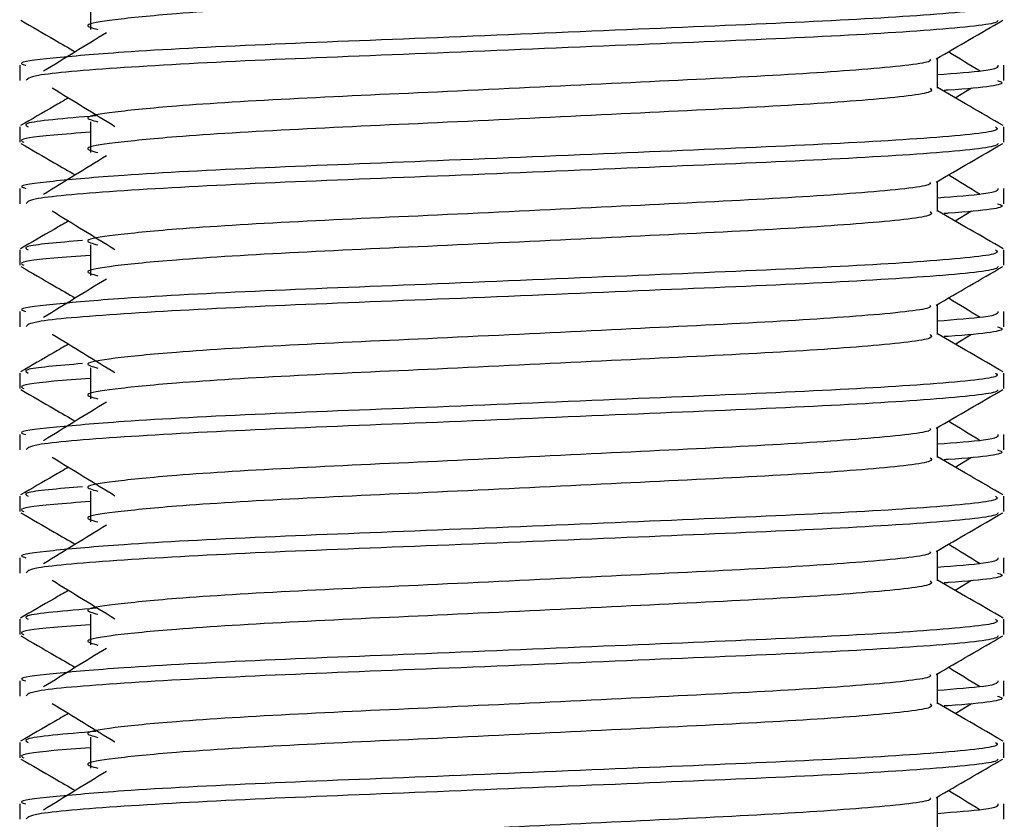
# Model space of a CAD drawing. Header units: millimetres. Extents: x 0 to 420, y 0 to 297.
# Tile 59 of 77: x 328.92 to 330.16, y 185.58 to 186.58. Entities that reach past the tile are written whole.
import ezdxf

# ---------------------------------------------------------------- set-up
doc = ezdxf.new("R2010")
doc.units = ezdxf.units.MM

msp = doc.modelspace()

# ---------------------------------------------------------------- linework, layer by layer
at = {"color": 7, "linetype": 'Continuous', "lineweight": 25}
for p, q in [((329.01002, 186.60986), (329.01002, 186.57127)), ((330.07251, 186.49752), (330.07251, 186.53516)), ((328.92114, 186.52631), (328.92114, 186.50707)), ((330.15606, 186.50707), (330.15606, 186.52631)), ((330.09477, 186.48544), (330.11543, 186.49809)), ((328.92114, 186.44911), (328.92114, 186.42986)), ((329.01002, 186.45549), (329.01002, 186.4169)), ((330.15606, 186.42986), (330.15606, 186.44911)), ((330.07251, 186.34316), (330.07251, 186.38079)), ((328.92114, 186.37195), (328.92114, 186.35271)), ((330.15606, 186.35271), (330.15606, 186.37195)), ((330.09477, 186.33107), (330.11543, 186.34373)), ((329.01002, 186.30113), (329.01002, 186.26254)), ((328.92114, 186.29474), (328.92114, 186.2755)), ((330.15606, 186.2755), (330.15606, 186.29474)), ((330.07251, 186.18879), (330.07251, 186.22643)), ((328.92114, 186.21758), (328.92114, 186.19834)), ((330.15606, 186.19834), (330.15606, 186.21758)), ((330.09477, 186.17671), (330.11543, 186.18936)), ((328.92114, 186.14038), (328.92114, 186.12113)), ((329.01002, 186.14676), (329.01002, 186.10817)), ((330.15606, 186.12113), (330.15606, 186.14038)), ((330.07251, 186.03443), (330.07251, 186.07206)), ((328.92114, 186.06322), (328.92114, 186.04398)), ((330.15606, 186.04398), (330.15606, 186.06322)), ((330.09477, 186.02234), (330.11543, 186.035)), ((329.01002, 185.9924), (329.01002, 185.95381)), ((328.92114, 185.98602), (328.92114, 185.96677)), ((330.15606, 185.96677), (330.15606, 185.98602)), ((330.07251, 185.88006), (330.07251, 185.9177)), ((328.92114, 185.90885), (328.92114, 185.88961)), ((330.15606, 185.88961), (330.15606, 185.90885)), ((330.09477, 185.86798), (330.11543, 185.88063)), ((328.92114, 185.83165), (328.92114, 185.8124)), ((329.01002, 185.83803), (329.01002, 185.79944)), ((330.15606, 185.8124), (330.15606, 185.83165)), ((330.07251, 185.7257), (330.07251, 185.76333)), ((328.92114, 185.75449), (328.92114, 185.73525)), ((330.15606, 185.73525), (330.15606, 185.75449)), ((330.09477, 185.71361), (330.11543, 185.72627)), ((329.01002, 185.68367), (329.01002, 185.64508)), ((328.92114, 185.67729), (328.92114, 185.65804)), ((330.15606, 185.65804), (330.15606, 185.67729)), ((330.07251, 185.57133), (330.07251, 185.60897)), ((328.92114, 185.60012), (328.92114, 185.58088)), ((330.15606, 185.58088), (330.15606, 185.60012))]:
    msp.add_line(p, q, dxfattribs=at)
for points, knots in [([(330.06327, 186.65177), (330.06497, 186.65027), (330.07004, 186.64579), (329.99489, 186.63716), (329.85397, 186.62816), (329.66456, 186.61917), (329.45841, 186.60898), (329.26329, 186.60045), (329.11907, 186.59168), (329.03597, 186.58331), (328.99717, 186.57714), (329.01228, 186.57298), (329.01901, 186.57113)], [0, 0, 0, 0, 0.059132, 0.1771634, 0.2920638, 0.4068492, 0.5248979, 0.6384095, 0.7547738, 0.8442256, 0.9306466, 1, 1, 1, 1]), ([(330.14537, 186.60347), (330.14729, 186.602), (330.15308, 186.59753), (330.06626, 186.58893), (329.90332, 186.57992), (329.68429, 186.57094), (329.44581, 186.56075), (329.22039, 186.55221), (329.05281, 186.54345), (328.95897, 186.53506), (328.91607, 186.53001), (328.92644, 186.52701), (328.92886, 186.52631)], [0, 0, 0, 0, 0.0610772, 0.1845123, 0.3046768, 0.4247211, 0.5481742, 0.6668878, 0.7885815, 0.8821287, 0.9725098, 1, 1, 1, 1]), ([(328.92261, 186.58267), (328.93657, 186.57459), (328.95934, 186.56142), (328.98211, 186.54823), (328.99092, 186.54313)], [0, 0, 0, 0, 0.6131696, 1, 1, 1, 1]), ([(330.14868, 186.58257), (330.14821, 186.58161), (330.14624, 186.57762), (330.06646, 186.56962), (329.90329, 186.56062), (329.68424, 186.55164), (329.44603, 186.54145), (329.21955, 186.53292), (329.04133, 186.52336), (328.93391, 186.51425), (328.93055, 186.50919), (328.92915, 186.50707)], [0, 0, 0, 0, 0.0399117, 0.1661575, 0.2890582, 0.4118359, 0.5381002, 0.6595169, 0.7839817, 0.9096926, 1, 1, 1, 1]), ([(330.07084, 186.53419), (330.08479, 186.54227), (330.11271, 186.55844), (330.14063, 186.57459), (330.15459, 186.58267)], [0, 0, 0, 0, 0.4999356, 1, 1, 1, 1]), ([(329.02997, 186.56706), (329.01681, 186.559), (328.9905, 186.54289), (328.96424, 186.52677), (328.95111, 186.51872)], [0, 0, 0, 0, 0.49999, 1, 1, 1, 1]), ([(330.12609, 186.51872), (330.11297, 186.52677), (330.09971, 186.53491), (330.08642, 186.54305), (330.08629, 186.54313)], [0, 0, 0, 0, 0.9898318, 1, 1, 1, 1]), ([(330.06304, 186.53407), (330.06367, 186.5332), (330.06651, 186.52932), (329.99382, 186.52138), (329.85425, 186.51239), (329.66448, 186.5034), (329.45843, 186.49321), (329.26329, 186.48467), (329.11907, 186.47591), (329.03597, 186.46753), (328.99716, 186.46137), (329.01229, 186.4572), (329.01903, 186.45535)], [0, 0, 0, 0, 0.0351066, 0.1561349, 0.2739528, 0.3916527, 0.5126988, 0.6290926, 0.7484115, 0.8401345, 0.9287498, 1, 1, 1, 1]), ([(330.14834, 186.52631), (330.14869, 186.52401), (330.14927, 186.52011), (330.0948, 186.51587), (330.07251, 186.51413)], [0, 0, 0, 0, 0.5906829, 1, 1, 1, 1]), ([(328.96177, 186.49809), (328.97493, 186.49003), (329.00125, 186.47392), (329.0275, 186.4578), (329.04063, 186.44974)], [0, 0, 0, 0, 0.5000113, 1, 1, 1, 1]), ([(330.15489, 186.45065), (330.14093, 186.45873), (330.11347, 186.47462), (330.08601, 186.49051), (330.07251, 186.49832)], [0, 0, 0, 0, 0.50836813, 1, 1, 1, 1]), ([(330.14805, 186.50707), (330.1503, 186.50635), (330.16177, 186.50266), (330.13391, 186.4982), (330.08267, 186.49489), (330.0809, 186.49478)], [0, 0, 0, 0, 0.1902956, 0.9720933, 1, 1, 1, 1]), ([(328.98243, 186.48544), (328.97635, 186.48192), (328.95631, 186.47032), (328.93627, 186.45873), (328.92231, 186.45065)], [0, 0, 0, 0, 0.3033381, 1, 1, 1, 1]), ([(330.06327, 186.4974), (330.06497, 186.49591), (330.07004, 186.49142), (329.99489, 186.4828), (329.85397, 186.47379), (329.66456, 186.46481), (329.45841, 186.45462), (329.26329, 186.44608), (329.11907, 186.43732), (329.03597, 186.42894), (328.99717, 186.42278), (329.01228, 186.41862), (329.01901, 186.41677)], [0, 0, 0, 0, 0.059132, 0.1771634, 0.2920638, 0.4068492, 0.5248979, 0.6384095, 0.7547738, 0.8442256, 0.9306466, 1, 1, 1, 1]), ([(329.01667, 186.46288), (328.97837, 186.45965), (328.92197, 186.4549), (328.92943, 186.45052), (328.93183, 186.44911)], [0, 0, 0, 0, 0.6789949, 1, 1, 1, 1]), ([(330.14537, 186.44911), (330.14729, 186.44763), (330.15308, 186.44316), (330.06626, 186.43456), (329.90332, 186.42555), (329.68429, 186.41657), (329.44581, 186.40638), (329.22039, 186.39784), (329.05281, 186.38908), (328.95897, 186.38069), (328.91607, 186.37564), (328.92644, 186.37265), (328.92886, 186.37195)], [0, 0, 0, 0, 0.0610772, 0.1845123, 0.3046768, 0.4247211, 0.5481742, 0.6668878, 0.7885815, 0.8821287, 0.9725098, 1, 1, 1, 1]), ([(329.01002, 186.44234), (328.9936, 186.44113), (328.94315, 186.43744), (328.91908, 186.43353), (328.92492, 186.43055), (328.92627, 186.42986)], [0, 0, 0, 0, 0.2705432, 0.831179, 1, 1, 1, 1]), ([(328.92261, 186.42831), (328.93657, 186.42023), (328.95934, 186.40705), (328.98211, 186.39387), (328.99092, 186.38877)], [0, 0, 0, 0, 0.61316957, 1, 1, 1, 1]), ([(330.14868, 186.4282), (330.14821, 186.42725), (330.14624, 186.42326), (330.06646, 186.41526), (329.90329, 186.40626), (329.68424, 186.39728), (329.44603, 186.38708), (329.21955, 186.37855), (329.04133, 186.369), (328.93391, 186.35989), (328.93055, 186.35482), (328.92915, 186.35271)], [0, 0, 0, 0, 0.0399117, 0.1661575, 0.2890582, 0.4118359, 0.5381002, 0.6595169, 0.7839817, 0.9096926, 1, 1, 1, 1]), ([(330.07084, 186.37983), (330.08479, 186.38791), (330.11271, 186.40407), (330.14063, 186.42023), (330.15459, 186.42831)], [0, 0, 0, 0, 0.4999356, 1, 1, 1, 1]), ([(329.02997, 186.41269), (329.01681, 186.40463), (328.9905, 186.38852), (328.96424, 186.37241), (328.95111, 186.36435)], [0, 0, 0, 0, 0.49998997, 1, 1, 1, 1]), ([(330.12609, 186.36435), (330.11297, 186.37241), (330.09971, 186.38055), (330.08642, 186.38869), (330.08629, 186.38877)], [0, 0, 0, 0, 0.9898318, 1, 1, 1, 1]), ([(330.06304, 186.37971), (330.06367, 186.37883), (330.06651, 186.37496), (329.99382, 186.36701), (329.85425, 186.35802), (329.66448, 186.34904), (329.45843, 186.33885), (329.26329, 186.33031), (329.11907, 186.32154), (329.03597, 186.31317), (328.99716, 186.307), (329.01229, 186.30284), (329.01903, 186.30098)], [0, 0, 0, 0, 0.0351066, 0.1561349, 0.2739528, 0.3916527, 0.5126988, 0.6290926, 0.7484115, 0.8401345, 0.9287498, 1, 1, 1, 1]), ([(330.14834, 186.37195), (330.14869, 186.36964), (330.14927, 186.36575), (330.0948, 186.3615), (330.07251, 186.35977)], [0, 0, 0, 0, 0.5906829, 1, 1, 1, 1]), ([(330.14805, 186.35271), (330.1503, 186.35198), (330.16177, 186.34829), (330.13391, 186.34384), (330.08267, 186.34052), (330.0809, 186.34041)], [0, 0, 0, 0, 0.1902956, 0.9720933, 1, 1, 1, 1]), ([(328.96177, 186.34373), (328.97493, 186.33567), (329.00125, 186.31955), (329.0275, 186.30344), (329.04063, 186.29538)], [0, 0, 0, 0, 0.5000113, 1, 1, 1, 1]), ([(330.06327, 186.34304), (330.06497, 186.34154), (330.07004, 186.33706), (329.99489, 186.32844), (329.85397, 186.31943), (329.66456, 186.31045), (329.45841, 186.30026), (329.26329, 186.29172), (329.11907, 186.28295), (329.03597, 186.27458), (328.99717, 186.26841), (329.01228, 186.26425), (329.01901, 186.2624)], [0, 0, 0, 0, 0.059132, 0.1771634, 0.2920638, 0.4068492, 0.5248979, 0.6384095, 0.7547738, 0.8442256, 0.9306466, 1, 1, 1, 1]), ([(330.15489, 186.29628), (330.14093, 186.30436), (330.11347, 186.32025), (330.08601, 186.33615), (330.07251, 186.34396)], [0, 0, 0, 0, 0.5083681, 1, 1, 1, 1]), ([(328.98243, 186.33107), (328.97635, 186.32755), (328.95631, 186.31596), (328.93627, 186.30436), (328.92231, 186.29628)], [0, 0, 0, 0, 0.30333814, 1, 1, 1, 1]), ([(328.99996, 186.30665), (328.96972, 186.30406), (328.92172, 186.29995), (328.9291, 186.29615), (328.93183, 186.29474)], [0, 0, 0, 0, 0.6298517, 1, 1, 1, 1]), ([(330.14537, 186.29474), (330.14729, 186.29327), (330.15308, 186.2888), (330.06626, 186.2802), (329.90332, 186.27119), (329.68429, 186.26221), (329.44581, 186.25202), (329.22039, 186.24348), (329.05281, 186.23472), (328.95897, 186.22633), (328.91607, 186.22128), (328.92644, 186.21828), (328.92886, 186.21758)], [0, 0, 0, 0, 0.0610772, 0.1845123, 0.3046768, 0.4247211, 0.5481742, 0.6668878, 0.7885815, 0.8821287, 0.9725098, 1, 1, 1, 1]), ([(329.01002, 186.28797), (328.9936, 186.28677), (328.94315, 186.28308), (328.91908, 186.27916), (328.92492, 186.27619), (328.92627, 186.2755)], [0, 0, 0, 0, 0.2705432, 0.831179, 1, 1, 1, 1]), ([(328.92261, 186.27394), (328.93657, 186.26586), (328.95934, 186.25269), (328.98211, 186.2395), (328.99092, 186.23441)], [0, 0, 0, 0, 0.6131696, 1, 1, 1, 1]), ([(330.14868, 186.27384), (330.14821, 186.27288), (330.14624, 186.2689), (330.06646, 186.26089), (329.90329, 186.25189), (329.68424, 186.24291), (329.44603, 186.23272), (329.21955, 186.22419), (329.04133, 186.21463), (328.93391, 186.20552), (328.93055, 186.20046), (328.92915, 186.19834)], [0, 0, 0, 0, 0.0399117, 0.1661575, 0.2890582, 0.4118359, 0.5381002, 0.6595169, 0.7839817, 0.9096926, 1, 1, 1, 1]), ([(330.07084, 186.22546), (330.08479, 186.23354), (330.11271, 186.24971), (330.14063, 186.26586), (330.15459, 186.27394)], [0, 0, 0, 0, 0.4999356, 1, 1, 1, 1]), ([(329.02997, 186.25833), (329.01681, 186.25027), (328.9905, 186.23416), (328.96424, 186.21804), (328.95111, 186.20999)], [0, 0, 0, 0, 0.49999, 1, 1, 1, 1]), ([(330.12609, 186.20999), (330.11297, 186.21804), (330.09971, 186.22618), (330.08642, 186.23432), (330.08629, 186.23441)], [0, 0, 0, 0, 0.9898318, 1, 1, 1, 1]), ([(330.06304, 186.22534), (330.06367, 186.22447), (330.06651, 186.22059), (329.99382, 186.21265), (329.85425, 186.20366), (329.66448, 186.19467), (329.45843, 186.18448), (329.26329, 186.17594), (329.11907, 186.16718), (329.03597, 186.1588), (328.99716, 186.15264), (329.01229, 186.14847), (329.01903, 186.14662)], [0, 0, 0, 0, 0.0351066, 0.1561349, 0.2739528, 0.3916527, 0.5126988, 0.6290926, 0.7484115, 0.8401345, 0.9287498, 1, 1, 1, 1]), ([(330.14834, 186.21758), (330.14869, 186.21528), (330.14927, 186.21138), (330.0948, 186.20714), (330.07251, 186.2054)], [0, 0, 0, 0, 0.5906829, 1, 1, 1, 1]), ([(328.96177, 186.18936), (328.97493, 186.1813), (329.00125, 186.16519), (329.0275, 186.14907), (329.04063, 186.14101)], [0, 0, 0, 0, 0.5000113, 1, 1, 1, 1]), ([(330.15489, 186.14192), (330.14093, 186.15), (330.11347, 186.16589), (330.08601, 186.18178), (330.07251, 186.1896)], [0, 0, 0, 0, 0.5083681, 1, 1, 1, 1]), ([(330.14805, 186.19834), (330.1503, 186.19762), (330.16177, 186.19393), (330.13391, 186.18947), (330.08267, 186.18616), (330.0809, 186.18605)], [0, 0, 0, 0, 0.1902956, 0.9720933, 1, 1, 1, 1]), ([(328.98243, 186.17671), (328.97635, 186.17319), (328.95631, 186.16159), (328.93627, 186.15), (328.92231, 186.14192)], [0, 0, 0, 0, 0.3033381, 1, 1, 1, 1]), ([(330.06327, 186.18868), (330.06497, 186.18718), (330.07004, 186.18269), (329.99489, 186.17407), (329.85397, 186.16506), (329.66456, 186.15608), (329.45841, 186.14589), (329.26329, 186.13735), (329.11907, 186.12859), (329.03597, 186.12021), (328.99717, 186.11405), (329.01228, 186.10989), (329.01901, 186.10804)], [0, 0, 0, 0, 0.059132, 0.1771634, 0.2920638, 0.4068492, 0.5248979, 0.6384095, 0.7547738, 0.8442256, 0.9306466, 1, 1, 1, 1]), ([(328.99996, 186.15229), (328.96972, 186.1497), (328.92172, 186.14558), (328.9291, 186.14178), (328.93183, 186.14038)], [0, 0, 0, 0, 0.6298517, 1, 1, 1, 1]), ([(330.14537, 186.14038), (330.14729, 186.1389), (330.15308, 186.13443), (330.06626, 186.12583), (329.90332, 186.11682), (329.68429, 186.10784), (329.44581, 186.09765), (329.22039, 186.08911), (329.05281, 186.08035), (328.95897, 186.07196), (328.91607, 186.06691), (328.92644, 186.06392), (328.92886, 186.06322)], [0, 0, 0, 0, 0.0610772, 0.1845123, 0.3046768, 0.4247211, 0.5481742, 0.6668878, 0.7885815, 0.8821287, 0.9725098, 1, 1, 1, 1]), ([(329.01002, 186.13361), (328.9936, 186.1324), (328.94315, 186.12871), (328.91908, 186.1248), (328.92492, 186.12182), (328.92627, 186.12113)], [0, 0, 0, 0, 0.2705432, 0.831179, 1, 1, 1, 1]), ([(328.92261, 186.11958), (328.93657, 186.1115), (328.95934, 186.09832), (328.98211, 186.08514), (328.99092, 186.08004)], [0, 0, 0, 0, 0.6131696, 1, 1, 1, 1]), ([(330.14868, 186.11947), (330.14821, 186.11852), (330.14624, 186.11453), (330.06646, 186.10653), (329.90329, 186.09753), (329.68424, 186.08855), (329.44603, 186.07835), (329.21955, 186.06982), (329.04133, 186.06027), (328.93391, 186.05116), (328.93055, 186.0461), (328.92915, 186.04398)], [0, 0, 0, 0, 0.0399117, 0.1661575, 0.2890582, 0.4118359, 0.5381002, 0.6595169, 0.7839817, 0.9096926, 1, 1, 1, 1]), ([(330.07084, 186.0711), (330.08479, 186.07918), (330.11271, 186.09534), (330.14063, 186.1115), (330.15459, 186.11958)], [0, 0, 0, 0, 0.4999356, 1, 1, 1, 1]), ([(329.02997, 186.10396), (329.01681, 186.09591), (328.9905, 186.07979), (328.96424, 186.06368), (328.95111, 186.05562)], [0, 0, 0, 0, 0.49998997, 1, 1, 1, 1]), ([(330.12609, 186.05562), (330.11297, 186.06368), (330.09971, 186.07182), (330.08642, 186.07996), (330.08629, 186.08004)], [0, 0, 0, 0, 0.9898318, 1, 1, 1, 1]), ([(330.06304, 186.07098), (330.06367, 186.0701), (330.06651, 186.06623), (329.99382, 186.05828), (329.85425, 186.04929), (329.66448, 186.04031), (329.45843, 186.03012), (329.26329, 186.02158), (329.11907, 186.01282), (329.03597, 186.00444), (328.99716, 185.99827), (329.01229, 185.99411), (329.01903, 185.99225)], [0, 0, 0, 0, 0.0351066, 0.1561349, 0.2739528, 0.3916527, 0.5126988, 0.6290926, 0.7484115, 0.8401345, 0.9287498, 1, 1, 1, 1]), ([(330.14834, 186.06322), (330.14869, 186.06092), (330.14927, 186.05702), (330.0948, 186.05277), (330.07251, 186.05104)], [0, 0, 0, 0, 0.5906829, 1, 1, 1, 1]), ([(330.14805, 186.04398), (330.1503, 186.04326), (330.16177, 186.03956), (330.13391, 186.03511), (330.08267, 186.0318), (330.0809, 186.03168)], [0, 0, 0, 0, 0.1902956, 0.9720933, 1, 1, 1, 1]), ([(328.96177, 186.035), (328.97493, 186.02694), (329.00125, 186.01082), (329.0275, 185.99471), (329.04063, 185.98665)], [0, 0, 0, 0, 0.5000113, 1, 1, 1, 1]), ([(330.06327, 186.03431), (330.06497, 186.03281), (330.07004, 186.02833), (329.99489, 186.01971), (329.85397, 186.0107), (329.66456, 186.00172), (329.45841, 185.99153), (329.26329, 185.98299), (329.11907, 185.97422), (329.03597, 185.96585), (328.99717, 185.95968), (329.01228, 185.95553), (329.01901, 185.95367)], [0, 0, 0, 0, 0.059132, 0.1771634, 0.2920638, 0.4068492, 0.5248979, 0.6384095, 0.7547738, 0.8442256, 0.9306466, 1, 1, 1, 1]), ([(330.15489, 185.98755), (330.14093, 185.99563), (330.11347, 186.01152), (330.08601, 186.02742), (330.07251, 186.03523)], [0, 0, 0, 0, 0.5083681, 1, 1, 1, 1]), ([(328.98243, 186.02234), (328.97635, 186.01882), (328.95631, 186.00723), (328.93627, 185.99563), (328.92231, 185.98755)], [0, 0, 0, 0, 0.3033381, 1, 1, 1, 1]), ([(328.99996, 185.99793), (328.96972, 185.99533), (328.92172, 185.99122), (328.9291, 185.98742), (328.93183, 185.98602)], [0, 0, 0, 0, 0.6298517, 1, 1, 1, 1]), ([(330.14537, 185.98602), (330.14729, 185.98454), (330.15308, 185.98007), (330.06626, 185.97147), (329.90332, 185.96246), (329.68429, 185.95348), (329.44581, 185.94329), (329.22039, 185.93475), (329.05281, 185.92599), (328.95897, 185.9176), (328.91607, 185.91255), (328.92644, 185.90955), (328.92886, 185.90885)], [0, 0, 0, 0, 0.0610772, 0.18451233, 0.30467677, 0.42472105, 0.54817425, 0.66688778, 0.78858149, 0.88212869, 0.97250981, 1, 1, 1, 1]), ([(329.01002, 185.97924), (328.9936, 185.97804), (328.94315, 185.97435), (328.91908, 185.97043), (328.92492, 185.96746), (328.92627, 185.96677)], [0, 0, 0, 0, 0.2705432, 0.831179, 1, 1, 1, 1]), ([(328.92261, 185.96521), (328.93657, 185.95713), (328.95934, 185.94396), (328.98211, 185.93078), (328.99092, 185.92568)], [0, 0, 0, 0, 0.6131696, 1, 1, 1, 1]), ([(330.14868, 185.96511), (330.14821, 185.96415), (330.14624, 185.96017), (330.06646, 185.95217), (329.90329, 185.94316), (329.68424, 185.93418), (329.44603, 185.92399), (329.21955, 185.91546), (329.04133, 185.9059), (328.93391, 185.89679), (328.93055, 185.89173), (328.92915, 185.88961)], [0, 0, 0, 0, 0.0399117, 0.1661575, 0.2890582, 0.4118359, 0.5381002, 0.6595169, 0.7839817, 0.9096926, 1, 1, 1, 1]), ([(330.07084, 185.91673), (330.08479, 185.92481), (330.11271, 185.94098), (330.14063, 185.95713), (330.15459, 185.96521)], [0, 0, 0, 0, 0.4999356, 1, 1, 1, 1]), ([(329.02997, 185.9496), (329.01681, 185.94154), (328.9905, 185.92543), (328.96424, 185.90931), (328.95111, 185.90126)], [0, 0, 0, 0, 0.49999, 1, 1, 1, 1]), ([(330.12609, 185.90126), (330.11297, 185.90931), (330.09971, 185.91745), (330.08642, 185.92559), (330.08629, 185.92568)], [0, 0, 0, 0, 0.9898318, 1, 1, 1, 1]), ([(330.06304, 185.91661), (330.06367, 185.91574), (330.06651, 185.91186), (329.99382, 185.90392), (329.85425, 185.89493), (329.66448, 185.88594), (329.45843, 185.87575), (329.26329, 185.86721), (329.11907, 185.85845), (329.03597, 185.85007), (328.99716, 185.84391), (329.01229, 185.83974), (329.01903, 185.83789)], [0, 0, 0, 0, 0.0351066, 0.1561349, 0.2739528, 0.3916527, 0.5126988, 0.6290926, 0.7484115, 0.8401345, 0.9287498, 1, 1, 1, 1]), ([(330.14834, 185.90885), (330.14869, 185.90655), (330.14927, 185.90265), (330.0948, 185.89841), (330.07251, 185.89667)], [0, 0, 0, 0, 0.5906829, 1, 1, 1, 1]), ([(328.96177, 185.88063), (328.97493, 185.87257), (329.00125, 185.85646), (329.0275, 185.84034), (329.04063, 185.83228)], [0, 0, 0, 0, 0.5000113, 1, 1, 1, 1]), ([(330.15489, 185.83319), (330.14093, 185.84127), (330.11347, 185.85716), (330.08601, 185.87305), (330.07251, 185.88087)], [0, 0, 0, 0, 0.5083681, 1, 1, 1, 1]), ([(330.14805, 185.88961), (330.1503, 185.88889), (330.16177, 185.8852), (330.13391, 185.88074), (330.08267, 185.87743), (330.0809, 185.87732)], [0, 0, 0, 0, 0.1902956, 0.9720933, 1, 1, 1, 1]), ([(328.98243, 185.86798), (328.97635, 185.86446), (328.95631, 185.85286), (328.93627, 185.84127), (328.92231, 185.83319)], [0, 0, 0, 0, 0.3033381, 1, 1, 1, 1]), ([(330.06327, 185.87995), (330.06497, 185.87845), (330.07004, 185.87396), (329.99489, 185.86534), (329.85397, 185.85633), (329.66456, 185.84735), (329.45841, 185.83716), (329.26329, 185.82862), (329.11907, 185.81986), (329.03597, 185.81148), (328.99717, 185.80532), (329.01228, 185.80116), (329.01901, 185.79931)], [0, 0, 0, 0, 0.059132, 0.1771634, 0.2920638, 0.4068492, 0.5248979, 0.6384095, 0.7547738, 0.8442256, 0.9306466, 1, 1, 1, 1]), ([(329.01667, 185.84542), (328.97837, 185.84219), (328.92197, 185.83744), (328.92943, 185.83306), (328.93183, 185.83165)], [0, 0, 0, 0, 0.6789949, 1, 1, 1, 1]), ([(330.14537, 185.83165), (330.14729, 185.83017), (330.15308, 185.8257), (330.06626, 185.8171), (329.90332, 185.80809), (329.68429, 185.79911), (329.44581, 185.78892), (329.22039, 185.78038), (329.05281, 185.77162), (328.95897, 185.76323), (328.91607, 185.75818), (328.92644, 185.75519), (328.92886, 185.75449)], [0, 0, 0, 0, 0.0610772, 0.1845123, 0.3046768, 0.4247211, 0.5481742, 0.6668878, 0.7885815, 0.8821287, 0.9725098, 1, 1, 1, 1]), ([(329.01002, 185.82488), (328.9936, 185.82367), (328.94315, 185.81998), (328.91908, 185.81607), (328.92492, 185.81309), (328.92627, 185.8124)], [0, 0, 0, 0, 0.2705432, 0.831179, 1, 1, 1, 1]), ([(328.92261, 185.81085), (328.93657, 185.80277), (328.95934, 185.78959), (328.98211, 185.77641), (328.99092, 185.77131)], [0, 0, 0, 0, 0.6131696, 1, 1, 1, 1]), ([(330.14868, 185.81074), (330.14821, 185.80979), (330.14624, 185.8058), (330.06646, 185.7978), (329.90329, 185.7888), (329.68424, 185.77982), (329.44603, 185.76962), (329.21955, 185.76109), (329.04133, 185.75154), (328.93391, 185.74243), (328.93055, 185.73737), (328.92915, 185.73525)], [0, 0, 0, 0, 0.0399117, 0.1661575, 0.2890582, 0.4118359, 0.5381002, 0.6595169, 0.7839817, 0.9096926, 1, 1, 1, 1]), ([(330.07084, 185.76237), (330.08479, 185.77045), (330.11271, 185.78661), (330.14063, 185.80277), (330.15459, 185.81085)], [0, 0, 0, 0, 0.4999356, 1, 1, 1, 1]), ([(329.02997, 185.79523), (329.01681, 185.78718), (328.9905, 185.77106), (328.96424, 185.75495), (328.95111, 185.74689)], [0, 0, 0, 0, 0.49999, 1, 1, 1, 1]), ([(330.12609, 185.74689), (330.11297, 185.75495), (330.09971, 185.76309), (330.08642, 185.77123), (330.08629, 185.77131)], [0, 0, 0, 0, 0.9898318, 1, 1, 1, 1]), ([(330.06304, 185.76225), (330.06367, 185.76137), (330.06651, 185.7575), (329.99382, 185.74955), (329.85425, 185.74056), (329.66448, 185.73158), (329.45843, 185.72139), (329.26329, 185.71285), (329.11907, 185.70409), (329.03597, 185.69571), (328.99716, 185.68954), (329.01229, 185.68538), (329.01903, 185.68353)], [0, 0, 0, 0, 0.0351066, 0.1561349, 0.2739528, 0.3916527, 0.5126988, 0.6290926, 0.7484115, 0.8401345, 0.9287498, 1, 1, 1, 1]), ([(330.14834, 185.75449), (330.14869, 185.75219), (330.14927, 185.74829), (330.0948, 185.74404), (330.07251, 185.74231)], [0, 0, 0, 0, 0.5906829, 1, 1, 1, 1]), ([(330.14805, 185.73525), (330.1503, 185.73453), (330.16177, 185.73083), (330.13391, 185.72638), (330.08267, 185.72307), (330.0809, 185.72295)], [0, 0, 0, 0, 0.1902956, 0.9720933, 1, 1, 1, 1]), ([(328.96177, 185.72627), (328.97493, 185.71821), (329.00125, 185.70209), (329.0275, 185.68598), (329.04063, 185.67792)], [0, 0, 0, 0, 0.5000113, 1, 1, 1, 1]), ([(330.06327, 185.72558), (330.06497, 185.72408), (330.07004, 185.7196), (329.99489, 185.71098), (329.85397, 185.70197), (329.66456, 185.69299), (329.45841, 185.6828), (329.26329, 185.67426), (329.11907, 185.66549), (329.03597, 185.65712), (328.99717, 185.65095), (329.01228, 185.6468), (329.01901, 185.64494)], [0, 0, 0, 0, 0.059132, 0.1771634, 0.2920638, 0.4068492, 0.5248979, 0.6384095, 0.7547738, 0.8442256, 0.9306466, 1, 1, 1, 1]), ([(330.15489, 185.67883), (330.14093, 185.6869), (330.11347, 185.70279), (330.08601, 185.71869), (330.07251, 185.7265)], [0, 0, 0, 0, 0.5083681, 1, 1, 1, 1]), ([(328.98243, 185.71361), (328.97635, 185.7101), (328.95631, 185.6985), (328.93627, 185.6869), (328.92231, 185.67883)], [0, 0, 0, 0, 0.3033381, 1, 1, 1, 1]), ([(329.01667, 185.69106), (328.97837, 185.68783), (328.92197, 185.68308), (328.92943, 185.67869), (328.93183, 185.67729)], [0, 0, 0, 0, 0.6789949, 1, 1, 1, 1]), ([(330.14537, 185.67729), (330.14729, 185.67581), (330.15308, 185.67134), (330.06626, 185.66274), (329.90332, 185.65373), (329.68429, 185.64475), (329.44581, 185.63456), (329.22039, 185.62602), (329.05281, 185.61726), (328.95897, 185.60887), (328.91607, 185.60382), (328.92644, 185.60082), (328.92886, 185.60012)], [0, 0, 0, 0, 0.0610772, 0.1845123, 0.3046768, 0.4247211, 0.5481742, 0.6668878, 0.7885815, 0.8821287, 0.9725098, 1, 1, 1, 1]), ([(329.01002, 185.67051), (328.9936, 185.66931), (328.94315, 185.66562), (328.91908, 185.6617), (328.92492, 185.65873), (328.92627, 185.65804)], [0, 0, 0, 0, 0.2705432, 0.831179, 1, 1, 1, 1]), ([(328.92261, 185.65648), (328.93657, 185.64841), (328.95934, 185.63523), (328.98211, 185.62205), (328.99092, 185.61695)], [0, 0, 0, 0, 0.6131696, 1, 1, 1, 1]), ([(330.14868, 185.65638), (330.14821, 185.65542), (330.14624, 185.65144), (330.06646, 185.64344), (329.90329, 185.63444), (329.68424, 185.62545), (329.44603, 185.61526), (329.21955, 185.60673), (329.04133, 185.59717), (328.93391, 185.58807), (328.93055, 185.583), (328.92915, 185.58088)], [0, 0, 0, 0, 0.0399117, 0.1661575, 0.2890582, 0.4118359, 0.5381002, 0.6595169, 0.7839817, 0.9096926, 1, 1, 1, 1]), ([(330.07084, 185.608), (330.08479, 185.61608), (330.11271, 185.63225), (330.14063, 185.6484), (330.15459, 185.65648)], [0, 0, 0, 0, 0.4999356, 1, 1, 1, 1]), ([(329.02997, 185.64087), (329.01681, 185.63281), (328.9905, 185.6167), (328.96424, 185.60058), (328.95111, 185.59253)], [0, 0, 0, 0, 0.49999, 1, 1, 1, 1]), ([(330.12609, 185.59253), (330.11297, 185.60058), (330.09971, 185.60872), (330.08642, 185.61686), (330.08629, 185.61695)], [0, 0, 0, 0, 0.9898318, 1, 1, 1, 1]), ([(330.06304, 185.60788), (330.06367, 185.60701), (330.06651, 185.60313), (329.99382, 185.59519), (329.85425, 185.5862), (329.66448, 185.57721), (329.45843, 185.56702), (329.26329, 185.55848), (329.11907, 185.54972), (329.03597, 185.54134), (328.99716, 185.53518), (329.01229, 185.53102), (329.01903, 185.52916)], [0, 0, 0, 0, 0.0351066, 0.1561349, 0.2739528, 0.3916527, 0.5126988, 0.6290926, 0.7484115, 0.8401345, 0.9287498, 1, 1, 1, 1]), ([(330.14834, 185.60012), (330.14869, 185.59782), (330.14927, 185.59392), (330.0948, 185.58968), (330.07251, 185.58794)], [0, 0, 0, 0, 0.5906829, 1, 1, 1, 1])]:
    msp.add_open_spline(points, degree=3, knots=knots, dxfattribs=at)

doc.saveas('drawing.dxf')
